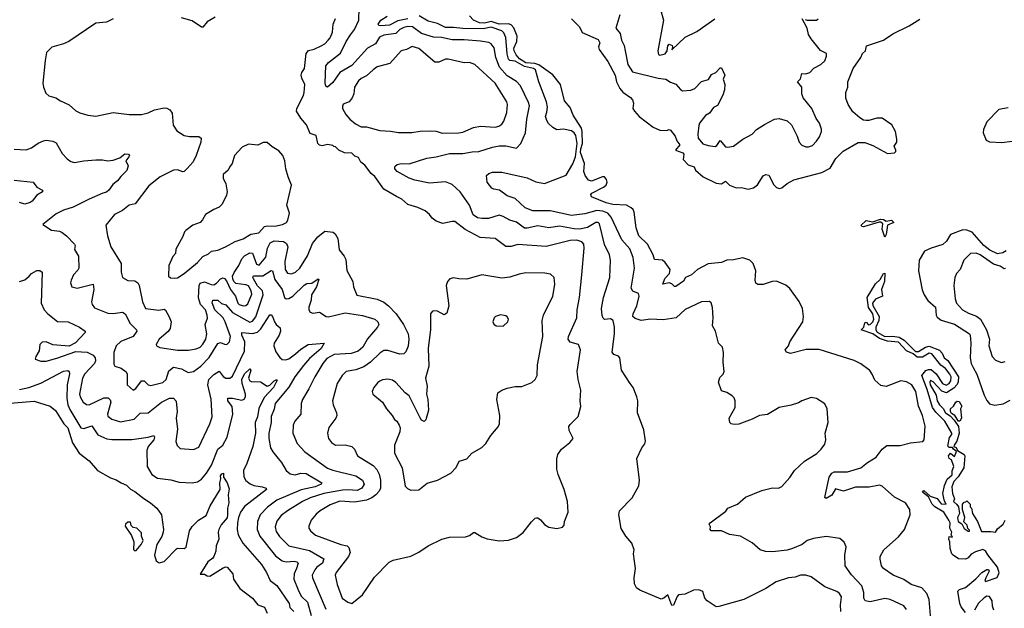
# Model space of a CAD drawing. Extents: x 1493970 to 1595317, y 729910 to 844791.
# Tile 15 of 256: x 1524847 to 1532196, y 763498 to 767888. Entities that reach past the tile are written whole.
import ezdxf

# ---------------------------------------------------------------- set-up
doc = ezdxf.new("R2010")
doc.units = 0

msp = doc.modelspace()

# ---------------------------------------------------------------- linework, layer by layer
at = {"layer": '0CON10XD'}
for points in [[(1530976.5, 763475), (1530973.8, 763525), (1530980.6, 763585), (1530965, 763608.6), (1530945, 763623.1), (1530855, 763657.8), (1530755, 763733.1), (1530714.4, 763744.4), (1530675, 763745.6), (1530635, 763731.4), (1530585, 763725.7), (1530493.3, 763695), (1530415, 763647.1), (1530251.2, 763565), (1530065, 763510.8), (1530045, 763510), (1529977.5, 763555), (1529960, 763575), (1529945, 763622.5), (1529916.1, 763636.1), (1529875, 763633.3), (1529815, 763602.5), (1529765, 763597.5), (1529755, 763586.7), (1529727.6, 763522.4), (1529715, 763518.8), (1529685, 763597.5), (1529655, 763573.3), (1529635, 763567.5), (1529475, 763633.3), (1529450.5, 763650.5), (1529435, 763680), (1529433.8, 763725), (1529443.8, 763795), (1529428.8, 763905), (1529433.8, 763935), (1529416.7, 763985), (1529371.2, 764035), (1529335, 764092.5), (1529318, 764195), (1529323.3, 764225), (1529417.3, 764322.7), (1529468.8, 764411.2), (1529472, 764455), (1529453.8, 764615), (1529490, 764695), (1529513.3, 764725), (1529518, 764745), (1529505, 764830), (1529458.8, 764955), (1529460, 765045), (1529454.1, 765074.1), (1529426.7, 765145), (1529404.4, 765174.4), (1529339.2, 765275), (1529325.7, 765365.7), (1529315, 765378), (1529280.9, 765390.9), (1529269.4, 765409.4), (1529286.8, 765545), (1529286.9, 765595), (1529277.5, 765645), (1529257.1, 765657.1), (1529212.2, 765652.2), (1529201.7, 765661.7), (1529195, 765682.5), (1529189.2, 765735), (1529203.1, 765815), (1529252.5, 765965), (1529257.5, 766095), (1529249.5, 766135), (1529212.1, 766212.1), (1529175, 766365.6), (1529165, 766376.4), (1529146.4, 766376.4), (1529085, 766339), (1529025, 766326.3), (1528985, 766327.8), (1528875, 766348.4), (1528795, 766336.9), (1528715, 766350.9), (1528635, 766332.3), (1528615, 766333.2), (1528555, 766376.9), (1528505, 766391.8), (1528455, 766419.6), (1528425, 766428.9), (1528345, 766404.5), (1528295, 766404.5), (1528265, 766411.4), (1528232.3, 766432.3), (1528203.9, 766505), (1528133.9, 766605), (1528075, 766659.6), (1528025, 766677.8), (1527905, 766668.8), (1527795, 766690.4), (1527755, 766705.4), (1527664, 766755), (1527648, 766775), (1527647.5, 766785), (1527648.8, 766795), (1527663.1, 766806.9), (1527695, 766814.4), (1527755, 766813.8), (1527885, 766854.5), (1527955.9, 766864.1), (1528055, 766891.1), (1528155, 766889.6), (1528225, 766902.7), (1528275, 766904.7), (1528375, 766938.2), (1528425, 766947.7), (1528475, 766946.1), (1528555, 766929.2), (1528588.1, 766965), (1528623.1, 767045), (1528631.3, 767145), (1528650.8, 767245), (1528645, 767270), (1528585, 767395.6), (1528555, 767426.7), (1528485, 767470), (1528428, 767535), (1528399.7, 767605), (1528388, 767678), (1528365, 767708.1), (1528347.8, 767717.8), (1528285, 767728.9), (1528165, 767738.8), (1528075, 767738.1), (1527995, 767756.1), (1527935, 767756.4), (1527845, 767785.2), (1527777.5, 767835), (1527745, 767836.5), (1527715, 767829.8), (1527685, 767814.7), (1527655, 767784), (1527565, 767773.3), (1527531.2, 767758.8), (1527501.5, 767708.5), (1527442.5, 767675), (1527325, 767546.1), (1527235.9, 767495), (1527185, 767419.4), (1527145, 767384.2), (1527132.6, 767392.6), (1527127.3, 767417.3), (1527131.8, 767545), (1527151.5, 767568.5), (1527240.5, 767639.5), (1527284.1, 767725.9), (1527316.5, 767775), (1527345.8, 767815), (1527379.2, 767885), (1527380.8, 767975)], [(1529628.9, 767965), (1529651.9, 767885), (1529610.8, 767655), (1529615, 767627.5), (1529625, 767623.8), (1529665, 767634), (1529679.4, 767655), (1529685, 767692.5), (1529695, 767704.2), (1529716.2, 767695), (1529720, 767685), (1529715, 767663.3), (1529815, 767758), (1529899.7, 767800.3), (1530035, 767893.8)], [(1525545, 767895.5), (1525495, 767870), (1525415, 767862.5), (1525214.2, 767725.8), (1525175, 767708), (1525086.4, 767683.6), (1525047.3, 767642.7), (1525035.8, 767584.2), (1525020, 767415), (1525024.3, 767384.3), (1525041.2, 767341.2), (1525065, 767320), (1525115.9, 767305.9), (1525151.7, 767281.7), (1525215, 767252), (1525265, 767208), (1525294.5, 767194.5), (1525355.8, 767175.8), (1525415, 767168), (1525545, 767196.2), (1525665, 767180), (1525755, 767182), (1525805, 767194.2), (1525853.7, 767216.3), (1525925, 767230), (1525945, 767229.2), (1525966.8, 767216.8), (1525985, 767190), (1525992, 767102), (1526018.9, 767058.9), (1526075, 767024.4), (1526115, 767016.7), (1526185, 767017.5), (1526201.2, 767005), (1526199.2, 766975), (1526163.3, 766875), (1526140.9, 766829.1), (1526097.5, 766777.5), (1526075.6, 766755), (1526065, 766752.5), (1526025, 766768.6), (1525995, 766766.9), (1525896.2, 766715), (1525811.1, 766648.9), (1525708, 766515), (1525665, 766505.8), (1525613.8, 766465), (1525553.7, 766436.3), (1525490, 766355), (1525502.2, 766275), (1525527.8, 766195), (1525605, 766070), (1525604.5, 766005), (1525615, 765966.2), (1525655, 765941.9), (1525705, 765939.5), (1525728.1, 765925), (1525738.9, 765905), (1525764.7, 765785), (1525785.8, 765735), (1525885, 765722.3), (1525925, 765729.2), (1525935, 765722), (1525962.4, 765672.4), (1525977.1, 765635), (1525970.9, 765585), (1525955, 765562.5), (1525887.8, 765505), (1525866, 765465), (1525868.8, 765455), (1525893.6, 765443.6), (1526025, 765422.8), (1526106, 765424), (1526165, 765432.3), (1526195, 765446.4), (1526215, 765468.1), (1526235, 765505.6), (1526244.4, 765545), (1526230.8, 765615), (1526247.9, 765662.1), (1526246.7, 765685), (1526233.3, 765723.3), (1526196.7, 765765), (1526182.5, 765812.5), (1526186.8, 765905), (1526195, 765923.6), (1526225, 765931.8), (1526275, 765912.4), (1526295, 765911.2), (1526315, 765922.5), (1526345, 765955.5), (1526365, 765961.8), (1526375, 765957.8), (1526389.8, 765939.8), (1526419.6, 765875), (1526456.5, 765826.5), (1526476.2, 765775), (1526485.6, 765765), (1526515, 765753.8), (1526535, 765755.6), (1526550.1, 765769.9), (1526579.6, 765840.4), (1526575.7, 765865), (1526555, 765901.9), (1526535, 765911.2), (1526460.9, 765920.9), (1526445.3, 765935.3), (1526436.9, 765955), (1526436, 765975), (1526446.6, 766003.4), (1526483.4, 766055), (1526505.3, 766105), (1526524.2, 766125.8), (1526565, 766148.4), (1526585, 766146.9), (1526614.3, 766065), (1526635, 766057.8), (1526685, 766116.5), (1526695.9, 766185), (1526715.9, 766225), (1526745, 766239.8), (1526815, 766233.5), (1526838.5, 766218.5), (1526847.7, 766195), (1526825.2, 766085.2), (1526828.2, 766025), (1526845, 765996.5), (1526875, 765991.5), (1526905, 766005.4), (1526936.7, 766035), (1526995, 766125.8), (1527031.1, 766218.9), (1527072.4, 766267.6), (1527125, 766310.6), (1527186.7, 766303.3), (1527201.7, 766291.7), (1527222.5, 766255), (1527231.7, 766171.7), (1527268, 766125), (1527280, 766100), (1527287.7, 766017.7), (1527333.3, 765935), (1527338.8, 765895), (1527364.2, 765834.2), (1527515, 765803.6), (1527565, 765781.8), (1527600.6, 765755), (1527657.3, 765695), (1527711.1, 765615), (1527745.3, 765545), (1527752.2, 765505), (1527747.5, 765452.5), (1527728.8, 765411.2), (1527715, 765397.1), (1527685, 765392.8), (1527595, 765421.2), (1527565, 765420.5), (1527535, 765401.2), (1527465, 765333.7), (1527415, 765300), (1527355, 765276.9), (1527282.5, 765265), (1527252.9, 765235), (1527215.4, 765174.6), (1527182.5, 765045), (1527185.7, 765015), (1527211.9, 764955), (1527214.3, 764935), (1527205.7, 764915), (1527153.4, 764846.6), (1527144.3, 764805), (1527152.9, 764765), (1527175, 764734.2), (1527205, 764714.4), (1527275, 764716.4), (1527325, 764704.3), (1527345, 764686.2), (1527367.1, 764635), (1527485, 764562.7), (1527512.6, 764532.6), (1527529.2, 764499.2), (1527540.2, 764455), (1527540.2, 764395), (1527529.1, 764370.9), (1527505.4, 764344.6), (1527475, 764322.2), (1527435.7, 764304.3), (1527345, 764290), (1527236.6, 764296.6), (1527165, 764269.6), (1527090.6, 764225), (1527060.9, 764199.1), (1527022.9, 764155), (1527005, 764110), (1527005.8, 764095), (1527017.1, 764075), (1527055, 764044.6), (1527245, 763974.6), (1527290, 763965), (1527302.7, 763952.7), (1527312.5, 763915), (1527301.8, 763885), (1527207.8, 763765), (1527201.8, 763745), (1527215.4, 763675.4), (1527254.4, 763575), (1527295, 763543.3), (1527325, 763534.2)], [(1526305, 767906.7), (1526245, 767872), (1526215, 767832.5), (1526205, 767833.3), (1526135, 767879.4), (1526055, 767902.5)], [(1527325, 763534.2), (1527405, 763598.9), (1527495, 763730), (1527605, 763842.5), (1527635, 763858), (1527765, 763886), (1527825, 763916), (1527895.6, 763964.4), (1527996.7, 764015), (1528055, 764030), (1528175, 764032.2), (1528205, 764040.6), (1528235, 764064), (1528245, 764064), (1528295, 764032), (1528335, 764016), (1528425, 764002), (1528495, 764006.2), (1528555, 764026.7), (1528605, 764062.5), (1528667, 764143), (1528695, 764170), (1528705, 764172.5), (1528715, 764172.5), (1528735, 764157.5), (1528765, 764122.5), (1528795, 764103.3), (1528855, 764092.5), (1528897, 764103), (1528911.7, 764118.3), (1528912.5, 764145), (1528940, 764215), (1528936.2, 764295), (1528910, 764385), (1528866.2, 764495), (1528856.1, 764536.1), (1528856.1, 764613.9), (1528863.8, 764645), (1528891.2, 764685), (1528952.5, 764735), (1528977.5, 764765), (1528947.5, 764825), (1528946.7, 764855), (1528955, 764870), (1529015, 764927.5), (1529035.9, 765004.1), (1529031.2, 765045), (1529034.2, 765125), (1529014.3, 765205), (1529006.9, 765265), (1529032.9, 765425), (1529017.1, 765465), (1528955, 765483.1), (1528940, 765505), (1528943.3, 765525), (1529004.5, 765665), (1529006.8, 765725), (1529024.5, 765815), (1529041.9, 765985), (1529060.9, 766185), (1529057.5, 766215), (1529042.5, 766232.5), (1529005, 766242.7), (1528955, 766240.3), (1528775.4, 766195.4), (1528565, 766212.1), (1528515, 766195.5), (1528476.3, 766196.3), (1528395, 766256.4), (1528283.5, 766263.5), (1528172.3, 766322.3), (1528095, 766382.5), (1528075, 766384), (1528005, 766368.8), (1527956.1, 766386.1), (1527925, 766406.7), (1527905, 766436.2), (1527873.2, 766463.2), (1527817.6, 766487.6), (1527745, 766509.2), (1527700.3, 766550.3), (1527659.3, 766569.3), (1527563.7, 766623.7), (1527497.7, 766717.7), (1527470.8, 766740.8), (1527422.7, 766802.7), (1527393.3, 766825), (1527375, 766860), (1527349.3, 766869.3), (1527325, 766892.5), (1527270, 766895), (1527230, 766915), (1527205, 766940), (1527191.7, 766941.7), (1527185, 766950), (1527145, 766956.7), (1527105, 766947.5), (1527085, 766952.5), (1527072.5, 766965), (1527060, 767025), (1527015, 767040), (1526988, 767105), (1526944.7, 767154.7), (1526913.6, 767205), (1526914.5, 767225), (1526965, 767322), (1526970.5, 767345), (1526975.7, 767405), (1526951.5, 767451.5), (1526946.5, 767475), (1526951.9, 767495), (1526971.5, 767525), (1526983.9, 767636.1), (1527001.5, 767658.5), (1527045, 767667.8), (1527097.7, 767692.3), (1527125, 767708.9), (1527150, 767735), (1527165, 767753.8), (1527181.1, 767795), (1527185.8, 767855), (1527203.1, 767896.9)], [(1527742.8, 767895), (1527670.2, 767879.8), (1527605.9, 767845.9), (1527542.7, 767842.7), (1527527.5, 767845), (1527521.2, 767855), (1527542.9, 767885), (1527588.6, 767915)], [(1531465, 763490), (1531445, 763516), (1531344.7, 763564.7), (1531305, 763572.1), (1531195, 763545.5), (1531158, 763555), (1531148.1, 763575), (1531147.9, 763615), (1531133.1, 763665), (1531055, 763748.1), (1531008.6, 763815), (1531006.7, 763895), (1531016.5, 763956.5), (1531001.3, 763991.3), (1530969.1, 764019.1), (1530865, 764033.1), (1530770.7, 764019.3), (1530725, 764004.3), (1530686.5, 763973.5), (1530615, 763943.3), (1530575, 763931.5), (1530465, 763919.5), (1530412.6, 763922.6), (1530372.5, 763935), (1530315, 763986), (1530226.2, 764035), (1530145, 764049.5), (1530085, 764075.6), (1530007.5, 764075), (1530000, 764085), (1530004, 764105), (1529994, 764125), (1530000, 764135), (1530116.4, 764223.6), (1530132.5, 764245), (1530203.3, 764275), (1530265, 764326.2), (1530385, 764375.8), (1530465, 764395.7), (1530510, 764395), (1530534.3, 764405.7), (1530595, 764473.8), (1530630, 764525), (1530705, 764596.2), (1530797, 764653), (1530830, 764685), (1530855, 764722.5), (1530864, 764755), (1530858, 764805), (1530880, 764885), (1530873.8, 764985), (1530855, 765022.5), (1530795, 765062.5), (1530755, 765070), (1530685, 765046.7), (1530659.3, 765030.7), (1530605, 765013.3), (1530515, 764996.7), (1530427.3, 764942.7), (1530367.5, 764935), (1530315, 764908), (1530215, 764870.8), (1530178.3, 764868.3), (1530157.5, 764875), (1530146.7, 764885), (1530141.2, 764915), (1530186.2, 764995), (1530186, 765045), (1530178.3, 765068.3), (1530165, 765082.5), (1530125, 765107.5), (1530085, 765120), (1530063.8, 765185), (1530071.7, 765218.3), (1530098, 765245), (1530106, 765265), (1530096.7, 765335), (1530100, 765405), (1530092.5, 765445), (1530063.3, 765475), (1530040, 765565), (1530018, 765605), (1530022, 765665), (1530017.3, 765742.7), (1530007.3, 765777.3), (1529995, 765786.2), (1529935, 765784.2), (1529815, 765726.7), (1529746.7, 765663.3), (1529650.5, 765650.5), (1529555, 765655.6), (1529485, 765644.2), (1529439.4, 765659.4), (1529423.8, 765675), (1529424.6, 765695), (1529453.1, 765755), (1529470, 765825), (1529465, 765846.7), (1529423.2, 765863.2), (1529411.4, 765885), (1529435.3, 766034.7), (1529426.8, 766115), (1529399.9, 766179.9), (1529340, 766245), (1529260.3, 766415), (1529235.7, 766445.7), (1529199.9, 766459.9), (1529155, 766464.5), (1529065, 766439.4), (1528965, 766427.2), (1528805, 766462.9), (1528677.7, 766462.3), (1528620.6, 766485), (1528543.8, 766555), (1528485, 766573.3), (1528427, 766617), (1528385, 766623.1), (1528370.9, 766630.9), (1528336.2, 766675), (1528330, 766725), (1528348, 766742), (1528375, 766752), (1528445, 766751.9), (1528635, 766708.6), (1528699.1, 766679.1), (1528765, 766666.2), (1528925, 766727.5), (1528976, 766814), (1528994.1, 766865.9), (1529006.9, 766965), (1528997.3, 767025), (1528985, 767045.2), (1528965, 767059.8), (1528905, 767070.5), (1528855, 767067.7), (1528825, 767083.6), (1528793.5, 767113.5), (1528780.8, 767135), (1528772.5, 767165), (1528781.5, 767198.5), (1528785.3, 767235), (1528778.9, 767275), (1528720.4, 767425), (1528696.7, 767515), (1528681.5, 767525), (1528615, 767538.8), (1528545, 767579.1), (1528505, 767583.6), (1528495, 767594.4), (1528484.4, 767634.4), (1528474.4, 767755), (1528460.6, 767790.6), (1528445.4, 767805), (1528365, 767832.4), (1528305, 767820.1), (1528155, 767821.2), (1528085, 767830.4), (1528025, 767830.4), (1527965, 767860), (1527895, 767877.7), (1527827.2, 767917.2)], [(1531649.6, 763385), (1531634, 763565), (1531618.3, 763608.3), (1531580.6, 763650.6), (1531500, 763675), (1531445, 763712.2), (1531366.7, 763745), (1531295, 763794.2), (1531279.2, 763815), (1531270, 763865), (1531270, 763885), (1531295.6, 763934.4), (1531405, 764031.4), (1531451.1, 764085), (1531492.5, 764195), (1531490.5, 764235), (1531458.5, 764285), (1531377.4, 764327.4), (1531285, 764408.5), (1531263.8, 764416.2), (1531188.3, 764401.7), (1531085, 764401.3), (1530995, 764371.9), (1530935, 764388), (1530907.6, 764342.4), (1530865, 764316.7), (1530856.7, 764325), (1530888.8, 764475), (1530908.7, 764505), (1530925, 764516.2), (1531025, 764516.2), (1531125, 764546.2), (1531173.5, 764586.5), (1531240, 764625), (1531285, 764685.8), (1531318.6, 764711.4), (1531417.7, 764712.3), (1531495, 764733.3), (1531588.3, 764741.7), (1531597.5, 764755), (1531605.5, 764855.5), (1531585.4, 764935), (1531556.5, 765006.5), (1531536.2, 765115), (1531505.5, 765165), (1531465, 765186.7), (1531424.2, 765195.8), (1531315, 765153.3), (1531275, 765160), (1531229.5, 765199.5), (1531210, 765245), (1531190.9, 765270.9), (1531125, 765320.8), (1531076.4, 765346.4), (1530815, 765428.1), (1530717.9, 765427.9), (1530598.8, 765398.8), (1530569.5, 765409.5), (1530560, 765425), (1530584, 765455), (1530594, 765485), (1530691.2, 765635), (1530698, 765675), (1530688.8, 765735), (1530665, 765786.7), (1530595, 765882.5), (1530565, 765907.5), (1530495, 765937.5), (1530463.6, 765936.4), (1530419.5, 765920.5), (1530395, 765913.8), (1530355, 765913.8), (1530342.3, 765922.3), (1530336, 765945), (1530340, 766015), (1530320.5, 766070.5), (1530295.3, 766095.3), (1530245, 766111.5), (1530173.7, 766096.3), (1530125, 766093.8), (1530085, 766077.6), (1529985, 766068.2), (1529906.8, 766025), (1529861.2, 765985), (1529816.7, 765965), (1529802.4, 765937.6), (1529745, 765897.9), (1529735, 765898.1), (1529715, 765918.5), (1529695, 765926), (1529647.5, 765915), (1529661.9, 765958.1), (1529697.1, 765995), (1529702.3, 766025), (1529665, 766077.9), (1529645, 766094.5), (1529585, 766100), (1529574.6, 766135), (1529533.8, 766215), (1529468.7, 766275), (1529448, 766335), (1529432.4, 766452.4), (1529425, 766472.5), (1529411.4, 766485), (1529375, 766504.6), (1529275, 766510.7), (1529225, 766522.4), (1529115, 766566.7), (1529108.8, 766585), (1529116.7, 766595), (1529205, 766638.8), (1529223.3, 766655), (1529231.2, 766675), (1529226, 766695), (1529211.2, 766715), (1529196, 766716), (1529115, 766683.6), (1529092.3, 766692.3), (1529066.6, 766725), (1529056.7, 766755), (1529062.8, 766815), (1529033.5, 766896.5), (1529034.3, 766925), (1529047.7, 766965), (1529045.7, 767055), (1529038.9, 767078.9), (1528977.3, 767175), (1528955, 767232), (1528914, 767284), (1528884.4, 767405), (1528826, 767476), (1528722.4, 767552.4), (1528691.2, 767561.2), (1528625, 767565.4), (1528577.6, 767595), (1528553.6, 767625), (1528537.7, 767655), (1528534.9, 767675), (1528556.5, 767725), (1528560, 767765), (1528536.2, 767826.2), (1528515, 767850), (1528495, 767856.7), (1528425, 767853.6), (1528365, 767874.9), (1528315, 767861.8), (1528278.6, 767865), (1528234.1, 767885), (1528205, 767917.9)], [(1528964.3, 767895), (1529024.2, 767835), (1529045, 767793.1), (1529165, 767740), (1529176.7, 767715), (1529167.3, 767685), (1529170.9, 767665), (1529236.9, 767575), (1529292.1, 767475), (1529301.5, 767425), (1529325.3, 767375.3), (1529348, 767348), (1529406.8, 767306.8), (1529420.3, 767290.3), (1529428.1, 767265), (1529424.3, 767225), (1529434.5, 767204.5), (1529471.2, 767165), (1529575, 767085.8), (1529625, 767064), (1529675, 767061.2), (1529695, 767068), (1529705, 767063.3), (1529740.2, 767020.2), (1529750.6, 766985), (1529774.3, 766955), (1529742.5, 766915), (1529797.5, 766895), (1529802.9, 766885), (1529799.4, 766845), (1529835, 766805.6), (1529881.4, 766791.4), (1529890, 766765), (1529948.8, 766715), (1530045, 766670), (1530085, 766663.3), (1530115, 766684), (1530145, 766654.6), (1530195, 766634.3), (1530235, 766635.7), (1530285, 766624.4), (1530325, 766632.9), (1530353, 766657), (1530395, 766724.3), (1530415, 766734.3), (1530437.2, 766727.2), (1530475, 766656), (1530495, 766636), (1530515, 766628), (1530535, 766633.8), (1530575, 766667.5), (1530625, 766694.2), (1530835, 766747.5), (1530895, 766780.8), (1530937.6, 766852.4), (1530993.3, 766906.7), (1531105, 766972), (1531155, 766973.3), (1531215, 766950), (1531325, 766890), (1531376.7, 766895), (1531386.7, 766905), (1531386.7, 766915), (1531373.3, 766945), (1531393.3, 766975), (1531394, 766996), (1531383.3, 767055), (1531356.7, 767105), (1531283.6, 767153.6), (1531245.5, 767154.5), (1531185, 767135.7), (1531165, 767135.7), (1531145, 767139.2), (1531116.7, 767155), (1531065, 767200), (1531030.9, 767255), (1531012.4, 767302.4), (1531014.2, 767345), (1531027.5, 767385), (1531027.5, 767425), (1531067.5, 767525), (1531124.3, 767605), (1531136.2, 767635), (1531158.8, 767655), (1531167.5, 767692.5), (1531295, 767735.7), (1531365, 767781.4), (1531485, 767841.9), (1531565, 767891.2)], [(1529326.7, 767925), (1529295.8, 767825), (1529329.2, 767785), (1529339.4, 767735), (1529359.5, 767695), (1529365.4, 767655), (1529384.7, 767555), (1529419.8, 767499.8), (1529611.5, 767451.5), (1529668.8, 767445), (1529705, 767422.9), (1529745, 767408.1), (1529777.9, 767367.9), (1529795, 767358.6), (1529855, 767363.1), (1529885, 767374.6), (1529935, 767427.5), (1529988.6, 767441.4), (1530010, 767480), (1530043.3, 767495), (1530075, 767530), (1530085, 767530), (1530110, 767475), (1530096.2, 767445), (1530110, 767405), (1530108, 767365), (1530096.1, 767325), (1530055, 767248.8), (1530025, 767232), (1529995, 767190.6), (1529965, 767174.4), (1529921.8, 767115), (1529915, 767100), (1529908.5, 767035), (1529911.1, 767005), (1529945, 766961.9), (1529985, 766948.5), (1530038.9, 766941.1), (1530051.1, 766948.9), (1530075, 766986.7), (1530115, 766940), (1530133, 766937), (1530175, 766944.2), (1530245, 766995.8), (1530315, 767034.3), (1530345, 767068.1), (1530405, 767107.1), (1530480, 767145), (1530515, 767150.6), (1530573.9, 767133.9), (1530607.5, 767105), (1530650.3, 767020.3), (1530665.8, 766975), (1530685, 766951.4), (1530715, 766938.6), (1530735, 766938.6), (1530765, 766950.8), (1530795, 766982), (1530815.8, 767015), (1530832, 767055), (1530831.2, 767071.2), (1530816.2, 767115), (1530790.5, 767150.5), (1530759.4, 767225), (1530694.4, 767305), (1530685.7, 767335), (1530684.3, 767385), (1530652.9, 767425), (1530675, 767446.5), (1530684.2, 767485.8), (1530715.3, 767484.7), (1530745, 767494.4), (1530774.1, 767525.9), (1530825.7, 767555), (1530855, 767580), (1530869.2, 767615), (1530868.8, 767635), (1530825, 767658.6), (1530754, 767744), (1530735, 767776.7), (1530725.4, 767825), (1530686, 767895)], [(1530709.7, 767889.7), (1530723.4, 767883.4), (1530795, 767883.8), (1530806.2, 767895)], [(1528000.9, 767040.9), (1528125, 767044.4), (1528155, 767050), (1528235, 767082.7), (1528285, 767093.5), (1528395, 767086.5), (1528423.8, 767095), (1528445, 767110), (1528459.2, 767130.8), (1528482.2, 767195), (1528488.2, 767255), (1528483.3, 767275), (1528395.5, 767415), (1528244, 767554), (1528205, 767568.9), (1528165, 767567.1), (1528045, 767594.3), (1528025, 767594), (1527975, 767570.6), (1527945, 767570), (1527825, 767674.2), (1527775, 767687.1), (1527734.2, 767665.8), (1527695, 767656.7), (1527609.8, 767560.2), (1527514.5, 767535.5), (1527486, 767515), (1527435, 767469.4), (1527395, 767450), (1527375, 767431.9), (1527346.5, 767385), (1527340, 767335), (1527328.6, 767305), (1527305, 767276.2), (1527262.3, 767257.7), (1527255, 767240), (1527256.7, 767225), (1527281.2, 767181.2), (1527311.2, 767145), (1527352.1, 767112.1), (1527395, 767088), (1527435, 767090), (1527535, 767061.4), (1527615, 767057.1), (1527675, 767046.7), (1527774.5, 767045.5), (1527835, 767055.7), (1527915, 767058.6), (1527955, 767055.6), (1528000.9, 767040.9)], [(1532225, 767230), (1532155, 767217.1), (1532066.2, 767125), (1532041.2, 767068.8), (1532038.4, 767045), (1532060.2, 766990.2), (1532085, 766976.2), (1532176.8, 766973.2), (1532255, 766982.5)], [(1524805, 766922.9), (1524895, 766916.9), (1524935, 766932.9), (1524985, 766968.1), (1525025, 766984.3), (1525045, 766989.2), (1525095, 766982.5), (1525119.1, 766969.1), (1525165, 766890), (1525201.1, 766851.1), (1525229.6, 766829.6), (1525255, 766822.5), (1525325, 766835.7), (1525415, 766842.7), (1525465, 766842.5), (1525505, 766834.6), (1525545, 766840), (1525593.3, 766856.7), (1525631.3, 766888.7), (1525660, 766885), (1525665.6, 766875), (1525662.5, 766865), (1525640, 766835), (1525657.3, 766797.3), (1525647, 766763), (1525601.2, 766718.8), (1525577.1, 766685), (1525541.9, 766658.1), (1525512.9, 766617.1), (1525495, 766602.7), (1525466.7, 766593.3), (1525365, 766550.4), (1525245, 766490), (1525175, 766466.7), (1525119.7, 766440.3), (1525020, 766360), (1525085, 766318), (1525145, 766310.8), (1525165, 766300), (1525196.6, 766276.6), (1525256.9, 766215), (1525261.1, 766205), (1525257.1, 766175), (1525286.9, 766125), (1525288.9, 766035), (1525281.2, 766018.8), (1525249.2, 765985), (1525230.8, 765945), (1525226, 765925), (1525236.1, 765896.1), (1525275, 765885.8), (1525394.4, 765914.4), (1525399.2, 765875), (1525381.8, 765785), (1525386.7, 765765), (1525405, 765739.2), (1525505, 765699.2), (1525545, 765695.7), (1525615, 765705.6), (1525633.4, 765693.4), (1525671.7, 765621.7), (1525719.2, 765575), (1525721.4, 765565), (1525692.9, 765525), (1525602.8, 765487.2), (1525566.2, 765455), (1525548.9, 765405), (1525549.5, 765319.5), (1525556.2, 765305), (1525605, 765290), (1525641.2, 765261.2), (1525648.2, 765245), (1525650, 765165), (1525695, 765126.2), (1525713.2, 765136.8), (1525755.8, 765194.2), (1525775.6, 765195.6), (1525805, 765164.4), (1525825, 765158.9), (1525915, 765181.8), (1525939.5, 765205), (1525960.6, 765269.4), (1525995, 765295.5), (1526055, 765283.2), (1526105, 765256.7), (1526145, 765264.5), (1526199.6, 765305), (1526262, 765368), (1526326.6, 765473.4), (1526345, 765480), (1526375, 765467.3), (1526393.6, 765466.4), (1526413.7, 765486.3), (1526420.7, 765525), (1526381.6, 765635), (1526365.3, 765665.3), (1526303.3, 765725), (1526282.8, 765777.2), (1526288, 765795), (1526325, 765797.3), (1526352.1, 765772.1), (1526385, 765762.4), (1526435, 765704.8), (1526565, 765631.9), (1526585, 765640.3), (1526608.8, 765671.2), (1526665.2, 765835), (1526659.5, 765865), (1526622.7, 765902.7), (1526590.8, 765955), (1526587.1, 765965), (1526592.5, 765977.5), (1526662.5, 765977.5), (1526725, 766017.5), (1526734.5, 766014.5), (1526751.3, 765951.3), (1526804.7, 765875), (1526823.9, 765815), (1526835, 765806.5), (1526855, 765809.2), (1526885, 765826.1), (1526970.8, 765909.2)], [(1526005, 765959.2), (1526025, 765964), (1526075, 765996), (1526175, 766077.1), (1526215, 766121.4), (1526255, 766140.8), (1526279.1, 766160.9), (1526325, 766168.9), (1526383.9, 766193.9), (1526455, 766234.4), (1526515, 766252.9), (1526570.9, 766289.1), (1526632.5, 766297.5), (1526675, 766346.5), (1526695, 766351.2), (1526751.4, 766348.6), (1526809.1, 766360.9), (1526837.5, 766375), (1526847.7, 766392.3), (1526860, 766445), (1526840, 766505), (1526875.9, 766654.1), (1526850.8, 766715), (1526834, 766775), (1526826.9, 766835), (1526810, 766875), (1526781, 766911), (1526730.8, 766940.8), (1526695, 766973.3), (1526665, 766972.5), (1526625, 766951.2), (1526555, 766960), (1526508.3, 766938.3), (1526451.2, 766875), (1526432.5, 766815), (1526411.7, 766788.3), (1526403.3, 766765), (1526365.9, 766734.1), (1526366, 766705), (1526384.2, 766665), (1526395.8, 766605), (1526390.3, 766579.7), (1526357.8, 766512.2), (1526335, 766490), (1526295, 766473.1), (1526233.8, 766435), (1526212, 766395), (1526193.8, 766375), (1526138.8, 766355), (1526085.8, 766315), (1526075.8, 766305), (1526065, 766270), (1526012.3, 766177.7), (1526010, 766145), (1525989.2, 766120.8), (1525960, 766055), (1525956.4, 765976.4), (1525972.9, 765962.9), (1526005, 765959.2)], [(1524805, 766690), (1524946.7, 766675), (1524975, 766638), (1525017.7, 766617.7), (1525016.7, 766605), (1524975, 766579.2), (1524940, 766535), (1524925, 766525.6), (1524885, 766512.9), (1524845, 766525.4)], [(1531305, 766266.7), (1531284.6, 766325), (1531288.1, 766365), (1531275, 766377.5), (1531261.4, 766378.6), (1531145, 766343.3), (1531132.5, 766345), (1531126.7, 766355), (1531165, 766390.8), (1531215, 766380), (1531270.9, 766399.1), (1531295, 766396.9), (1531314.4, 766384.4), (1531355, 766391.9), (1531372, 766375), (1531324.7, 766355.3), (1531315, 766286.7), (1531305, 766266.7)], [(1532208.5, 766165), (1532185, 766149.5), (1532145, 766141.9), (1532088.1, 766168.1), (1532043.9, 766203.9), (1531955, 766304), (1531915, 766319.2), (1531885, 766320.9), (1531794.3, 766285), (1531763.3, 766235), (1531738.2, 766211.8), (1531649.4, 766185), (1531599.1, 766160.9), (1531560.8, 766095), (1531554.4, 766014.4), (1531583, 765873), (1531596.7, 765835), (1531624, 765794), (1531682.5, 765745), (1531688.2, 765685), (1531695, 765669.2), (1531725, 765647.5), (1531825, 765618.2), (1531935, 765545.5), (1531941.8, 765535), (1531946.2, 765475), (1531940.6, 765365), (1531949.1, 765325), (1531963.5, 765295), (1531990.9, 765245), (1532045, 765087.5), (1532065, 765048), (1532085, 765024.2), (1532125, 765013.3), (1532186.1, 765023.9), (1532240, 765050)], [(1532205, 766031.4), (1532195, 766029.6), (1532165, 766049.1), (1532115, 766063.8), (1532015, 766133.8), (1531985, 766146.2), (1531944, 766145), (1531894.3, 766095), (1531865.6, 766025), (1531839.2, 765995), (1531827.5, 765965), (1531820, 765905), (1531828.1, 765805), (1531839.4, 765775), (1531884.2, 765725), (1531929.3, 765699.3), (1531987.9, 765677.9), (1532016.9, 765655), (1532062.8, 765575), (1532084.1, 765505), (1532080.4, 765455), (1532106.3, 765376.3), (1532130, 765350), (1532175, 765332.5), (1532202.1, 765337.9)], [(1524845, 765935.6), (1524885, 765948), (1524917.5, 765975), (1524936.2, 765995), (1524975, 766017.5), (1524997.3, 766017.3), (1525014, 766004), (1525007.5, 765775), (1525028.6, 765725), (1525055.8, 765695), (1525128.3, 765638.3), (1525207.5, 765635), (1525294.2, 765595), (1525336.1, 765563.9), (1525336.2, 765555), (1525262.8, 765477.2), (1525215, 765452.7), (1525095, 765462.7), (1525045, 765486.2), (1525015, 765482.5), (1524997.9, 765465), (1524992.1, 765417.9), (1524966.7, 765375), (1524962.5, 765355), (1525005, 765340.6), (1525045, 765341.8), (1525125, 765362.7), (1525265, 765413.8), (1525349.4, 765409.4), (1525396.4, 765386.4), (1525410, 765365), (1525413.2, 765345), (1525404.6, 765325), (1525333.9, 765246.1), (1525316.6, 765215), (1525294.1, 765095), (1525299.7, 765069.7), (1525319.4, 765035), (1525345, 765019.2), (1525365, 765015.4), (1525475, 765067.7), (1525506.9, 765066.9), (1525522, 765052), (1525526.4, 765035), (1525501.8, 764945), (1525505, 764931.2), (1525535, 764908.5), (1525600.3, 764889.7), (1525701.9, 764908.1), (1525745, 764952.9), (1525805.2, 764954.8), (1525905, 765034.6), (1525965, 765065.4), (1525995, 765065.8), (1526013.7, 765043.7), (1526021.2, 764965), (1526015.5, 764915), (1526025.5, 764835), (1526012.5, 764742.5), (1526021.5, 764711.5), (1526045, 764690), (1526145, 764683.1), (1526185, 764700), (1526266.9, 764875), (1526283.8, 764925), (1526275, 765057.5), (1526250.9, 765165), (1526259.6, 765205), (1526295, 765242.7), (1526335, 765265.6), (1526365, 765226.7), (1526385, 765215.5), (1526415, 765213.5), (1526435, 765228.6), (1526525.3, 765415), (1526526.6, 765485), (1526504, 765535), (1526504.5, 765555.5), (1526585, 765546.5), (1526622.8, 765557.2), (1526646.8, 765583.2), (1526715, 765686), (1526725, 765686), (1526734.4, 765674.4), (1526747.5, 765635), (1526760.8, 765615), (1526790, 765590), (1526793.9, 765565), (1526783.8, 765536.2), (1526746.9, 765475), (1526743.8, 765455), (1526759.8, 765409.8), (1526787.6, 765367.6), (1526805, 765354.5), (1526832.5, 765352.5), (1526855, 765359.1), (1526906.5, 765395), (1526945, 765431.5), (1527000, 765465), (1527120, 765475), (1527097.7, 765435), (1527009.9, 765360.1), (1526965, 765308.2), (1526899.7, 765225), (1526855, 765147.5), (1526752.7, 765025), (1526745.9, 764984.1), (1526725, 764927.5), (1526723.8, 764885), (1526706.2, 764805), (1526705.4, 764765), (1526717.8, 764695), (1526735, 764664.2), (1526777.1, 764615), (1526801.4, 764585), (1526835.6, 764525), (1526865, 764500.5), (1526902.6, 764492.6), (1526945, 764506.8), (1526985, 764503.9), (1527101.2, 764435), (1527095.8, 764425), (1527051.9, 764405), (1526947.7, 764382.3), (1526765.2, 764304.8), (1526696.8, 764253.2), (1526642.1, 764195), (1526621.1, 764145), (1526620.4, 764085), (1526638, 764035), (1526755, 763888.8), (1526805, 763851.6), (1526835, 763845.8), (1526895, 763848.8), (1526914.6, 763844.6), (1526924.3, 763835), (1526913.8, 763795), (1526894.6, 763755), (1526892.3, 763715), (1526925, 763635.6), (1526948.6, 763588.6), (1526994.6, 763545), (1527023.4, 763443.4)], [(1527765, 764380), (1527825, 764382.5), (1527889.3, 764430.7), (1527965, 764453.8), (1528065, 764506.7), (1528105, 764547.5), (1528127.5, 764595), (1528185, 764613.3), (1528222.5, 764655), (1528295, 764696.7), (1528325, 764726.7), (1528362.1, 764787.9), (1528417.6, 764852.4), (1528427.5, 764875), (1528430, 764935), (1528409.2, 765055), (1528415, 765106.2), (1528445, 765126), (1528485, 765140), (1528545, 765153.3), (1528595, 765152.5), (1528668.3, 765181.7), (1528694.2, 765205.8), (1528708.6, 765235), (1528710.6, 765315), (1528750.5, 765525), (1528745.6, 765645.6), (1528755.4, 765684.6), (1528776.1, 765726.1), (1528826.5, 765823.5), (1528841.4, 765915), (1528835.6, 765965.6), (1528808.9, 765988.9), (1528767.6, 765997.6), (1528625, 765999.2), (1528575, 765990.6), (1528505, 765967.5), (1528445, 765959.1), (1528295, 765985.8), (1528185, 765952.9), (1528125, 765954.2), (1528085, 765962), (1528057.5, 765955), (1528040, 765935), (1528030, 765905), (1528048.8, 765755), (1528035, 765700), (1528015, 765687.5), (1527965, 765713.3), (1527935, 765716.7), (1527925, 765712.5), (1527913.3, 765695), (1527912.7, 765577.3), (1527894.4, 765435), (1527899.4, 765305), (1527876.2, 765215), (1527886.9, 765155), (1527884, 765095), (1527894, 765055), (1527898.8, 764975), (1527877.5, 764905), (1527865, 764892.5), (1527845, 764902.5), (1527835, 764917.5), (1527755, 765083.8), (1527725, 765105.7), (1527655, 765182), (1527629.7, 765199.7), (1527595, 765208), (1527555, 765202), (1527535, 765192.5), (1527518.9, 765181.1), (1527491.2, 765145), (1527478.8, 765115), (1527483.3, 765095), (1527555.8, 765035.8), (1527583.8, 764985), (1527628, 764935), (1527645, 764906.7), (1527662.5, 764895), (1527680, 764865), (1527686.7, 764845), (1527683.3, 764815), (1527643.8, 764715), (1527644, 764655), (1527702, 764545), (1527725, 764410), (1527740.7, 764390.7), (1527765, 764380)], [(1531905, 763468), (1531875, 763510), (1531863.8, 763535), (1531850, 763625), (1531861.7, 763638.3), (1531905.7, 763654.3), (1531982.5, 763717.5), (1532029.2, 763765), (1532065, 763788), (1532077.5, 763787.5), (1532083.3, 763775), (1532056.7, 763725), (1532050, 763705), (1532055, 763697.5), (1532143, 763727), (1532158.3, 763761.7), (1532146.1, 763805), (1532072.5, 763897.5), (1532055, 763927.3), (1532035, 763936.2), (1531980.8, 763919.2), (1531948.9, 763901.1), (1531925.5, 763875), (1531905, 763863.9), (1531855, 763866.2), (1531813.1, 763895), (1531803.6, 763905), (1531790.6, 763945), (1531790, 763995), (1531781.2, 764015), (1531785, 764032.5), (1531810, 764030), (1531800, 764045), (1531803.3, 764065), (1531789.2, 764095), (1531790.7, 764135), (1531782.5, 764155), (1531745.2, 764215.2), (1531677.3, 764255), (1531658.5, 764275), (1531629.2, 764329.2), (1531584.3, 764365), (1531595, 764378), (1531643.6, 764333.6), (1531695, 764317.5), (1531725, 764276.2), (1531762.5, 764275), (1531748.2, 764298.2), (1531737.5, 764355), (1531748.4, 764415), (1531769.8, 764460.2), (1531806.4, 764493.6), (1531807.5, 764522.5), (1531820, 764555), (1531801.2, 764605), (1531785, 764616), (1531779.5, 764635), (1531795, 764654), (1531825, 764630), (1531838.3, 764668.3), (1531816, 764685), (1531808.3, 764698.3), (1531785, 764696.7), (1531773.4, 764706.6), (1531787.8, 764772.2), (1531804, 764795), (1531804, 764805), (1531750.9, 764895), (1531685, 764961.5), (1531660.7, 764995), (1531621, 765131), (1531579.5, 765235), (1531609.2, 765270.8), (1531630.4, 765279.6), (1531648.8, 765278.8), (1531687.2, 765247.2), (1531733.8, 765173.8), (1531762.9, 765162.9), (1531784.3, 765175), (1531796.2, 765195), (1531798, 765225), (1531788.9, 765245), (1531756.9, 765286.9), (1531722, 765312), (1531655, 765395.5), (1531635, 765400.8), (1531585, 765371.5), (1531545, 765371.8), (1531515.7, 765395.7), (1531465, 765418.8), (1531405, 765481.9), (1531325, 765490.9), (1531265, 765511.2), (1531214.3, 765544.3), (1531127.5, 765575), (1531148, 765595), (1531155, 765626.2), (1531165, 765631.2), (1531182, 765612), (1531195, 765614.2), (1531215.4, 765634.6), (1531222.1, 765655), (1531213.4, 765693.4), (1531182.7, 765742.7), (1531171.2, 765815), (1531233.2, 765916.8), (1531269.4, 765950.6), (1531294.4, 765995), (1531305, 765998.8), (1531301.5, 765935), (1531280, 765875), (1531287.5, 765825), (1531235, 765804.4), (1531211.2, 765775), (1531215, 765756), (1531261.1, 765675), (1531260, 765645), (1531236.5, 765595), (1531237.5, 765575), (1531247.4, 765557.4), (1531305, 765525.7), (1531365, 765528.5), (1531410.8, 765520.8), (1531447.3, 765497.3), (1531532.4, 765412.4), (1531555.4, 765414.6), (1531608.8, 765445), (1531635, 765452.2), (1531712.4, 765422.4)], [(1526970.8, 765909.2), (1526989.2, 765920.8), (1527026.7, 765923.3), (1527075, 765955.6), (1527080.7, 765950.7), (1527062.9, 765895), (1527024.5, 765835), (1527021.2, 765795), (1527004.5, 765745), (1527004.5, 765724.5), (1527015.8, 765705.8), (1527035, 765700), (1527085, 765705.8), (1527135.4, 765675.4), (1527152.4, 765672.4), (1527275, 765701.3), (1527405, 765683.1), (1527498, 765655), (1527520.8, 765635), (1527527.1, 765615), (1527516.9, 765595), (1527442, 765508), (1527406.9, 765445), (1527372.9, 765417.1), (1527321.7, 765398.3), (1527195, 765391.6), (1527138.8, 765361.2), (1527108.5, 765325), (1527049.1, 765225), (1527005.9, 765135.9), (1526958.5, 765055), (1526947.5, 765025), (1526944.3, 764945), (1526901.1, 764895), (1526888.9, 764865), (1526885.6, 764805), (1526917.7, 764727.7), (1526974.1, 764664.1), (1527145, 764542.7), (1527185, 764527.5), (1527356.6, 764486.6), (1527404.5, 764455), (1527417.7, 764425), (1527400, 764395), (1527365, 764375.7), (1527295, 764381.5), (1527255, 764378.4), (1527117.1, 764355), (1527015, 764321.1), (1526956.7, 764295), (1526845, 764226.2), (1526798.8, 764191.2), (1526765, 764148.6), (1526754.6, 764105), (1526760.9, 764070.9), (1526785, 764033.5), (1526855, 763962.9), (1527009.5, 763929.5), (1527117.9, 763867.9), (1527106.1, 763835), (1527065.5, 763805), (1527049.6, 763785), (1527030.8, 763745), (1527033.1, 763725), (1527132.4, 763492.4)], [(1528455, 765603.3), (1528490, 765635), (1528496.2, 765655), (1528485, 765672.5), (1528475, 765680), (1528435, 765686.7), (1528397.5, 765675), (1528387.5, 765665), (1528377.5, 765635), (1528385, 765617.5), (1528403.6, 765603.6), (1528455, 765603.3)], [(1531712.4, 765422.4), (1531732, 765402), (1531746.7, 765365), (1531775.4, 765345.4), (1531854.6, 765225), (1531851.6, 765188.4), (1531842.9, 765167.1), (1531819.7, 765140.3), (1531765, 765105.4), (1531728.5, 765118.5), (1531665, 765187.3), (1531645, 765196), (1531639.4, 765185), (1531642.5, 765165), (1531687.9, 765087.9), (1531694.5, 765045), (1531713.3, 765015), (1531739.5, 764989.5), (1531758, 764955), (1531792.7, 764932.7), (1531821.7, 764901.7), (1531853, 764853), (1531858.8, 764805), (1531842.3, 764745), (1531820.6, 764715), (1531820, 764705), (1531836.4, 764696.4), (1531846, 764675), (1531895.3, 764645.3), (1531901.5, 764635), (1531893.6, 764545), (1531852.1, 764477.9), (1531818.9, 764445), (1531803.8, 764405), (1531808.5, 764355), (1531824.3, 764315), (1531816.2, 764295), (1531842.2, 764272.2), (1531854.3, 764255), (1531862.5, 764205), (1531847.1, 764175), (1531850.8, 764145), (1531878.3, 764128.3), (1531895, 764094), (1531925, 764072.5), (1531935, 764072.5), (1531935, 764080), (1531923.3, 764093.3), (1531917.5, 764117.5), (1531893.3, 764143.3), (1531900, 764175), (1531882.5, 764235), (1531882.5, 764275), (1531895, 764290), (1531908.3, 764291.7), (1531915, 764300), (1531940, 764275), (1531940, 764255), (1531950, 764245), (1531957.5, 764205), (1531995.8, 764145), (1532025, 764070), (1532095, 764071.2), (1532130, 764065), (1532145, 764090), (1532187.5, 764125), (1532203.3, 764155)], [(1524845, 765131.2), (1524915.2, 765144.8), (1525005, 765177.8), (1525173.4, 765266.6), (1525205, 765271.1), (1525215, 765263.8), (1525217.8, 765247.8), (1525202.1, 765165), (1525198.4, 765065), (1525206.9, 765015), (1525220.3, 764980.3), (1525303.6, 764843.6), (1525325, 764838.8), (1525385, 764859.4), (1525431, 764791), (1525496.7, 764763.3), (1525535, 764756.1), (1525685, 764757.7), (1525806.4, 764773.6), (1525847.1, 764787.1), (1525854, 764775), (1525848.9, 764755), (1525805.5, 764705), (1525796.5, 764675), (1525799.1, 764555), (1525832.5, 764495), (1525875, 764468), (1525975, 764457.3), (1526038.3, 764438.3), (1526135, 764434.4), (1526175, 764442.5), (1526205, 764460.5), (1526241.8, 764505), (1526278.2, 764565), (1526325, 764684.4), (1526362.2, 764715), (1526395, 764774), (1526438.9, 764945), (1526432.8, 765002.8), (1526400, 765045), (1526401.2, 765065), (1526435, 765065.8), (1526505, 765051.1), (1526521.3, 765058.7), (1526531.1, 765075), (1526533.1, 765095), (1526507.8, 765175), (1526505.2, 765205), (1526525, 765247.5), (1526565, 765283.3), (1526572.5, 765275), (1526554.7, 765215), (1526565, 765195.6), (1526575, 765190.4), (1526645, 765187.1), (1526695, 765154.4), (1526715, 765161.6), (1526745.5, 765195), (1526765, 765204), (1526768.6, 765198.6), (1526742, 765145), (1526670.5, 765069.5), (1526632.5, 764987.5), (1526620.9, 764925), (1526603.3, 764885), (1526607.9, 764805), (1526587.1, 764705), (1526542, 764578), (1526516.1, 764525), (1526518.9, 764478.9), (1526535, 764450.8), (1526566.3, 764426.3), (1526594.1, 764414.1), (1526656.4, 764403.6), (1526685.4, 764395.4), (1526688.6, 764385), (1526525, 764257.9), (1526494.2, 764215.8), (1526478.8, 764175), (1526472.3, 764135), (1526470.4, 764085), (1526476.4, 764045), (1526511.8, 763985), (1526652.1, 763825), (1526690, 763765), (1526717.5, 763705), (1526765, 763669.2), (1526858.7, 763535), (1526862.7, 763505), (1526891.8, 763475)], [(1524655, 765019.2), (1524955, 765041.8), (1525075, 765005.8), (1525115, 764974.3), (1525176.9, 764875), (1525205.3, 764845), (1525241.2, 764731.2), (1525291.2, 764655), (1525365, 764598), (1525427, 764527), (1525525, 764471.9), (1525566.8, 764456.8), (1525603, 764433), (1525645, 764415.7), (1525675, 764385.7), (1525705, 764370), (1525773, 764317), (1525823.8, 764285), (1525871.2, 764245), (1525906, 764195), (1525920, 764085), (1525916.7, 764065), (1525907, 764033), (1525870, 763975), (1525853.8, 763895), (1525865, 763852.5), (1525887, 763837), (1525925, 763847.5), (1526017.2, 763942.8), (1526025, 763947.1), (1526075, 763943.8), (1526088.9, 763955), (1526115, 764076.7), (1526135, 764109.4), (1526180.6, 764155), (1526239.1, 764190.9), (1526267.6, 764262.4), (1526342, 764385), (1526339.6, 764435), (1526348.8, 764465), (1526344.6, 764485), (1526355, 764500), (1526367.5, 764505), (1526367.5, 764475), (1526395, 764433.8), (1526409.4, 764389.4), (1526403.2, 764345), (1526408.8, 764285), (1526397.9, 764245), (1526399, 764195)], [(1531865, 764893.3), (1531853.6, 764893.6), (1531825.8, 764935.8), (1531802, 764952), (1531794, 764965), (1531794, 764986), (1531817.5, 765005), (1531833.3, 765035), (1531845, 765043.3), (1531859.5, 765039.5), (1531880, 765005), (1531870, 764985), (1531875.5, 764915), (1531865, 764893.3)], [(1526399, 764195), (1526395.9, 764174.1), (1526349.9, 764120.1), (1526332.4, 764085), (1526328.1, 764065), (1526334.3, 764015), (1526313.1, 763965), (1526310.8, 763925), (1526296.3, 763883.7), (1526288.5, 763871.5), (1526251.1, 763845), (1526193.9, 763753.9), (1526225, 763753.3), (1526245, 763740), (1526265, 763736.7), (1526365, 763800.8), (1526385, 763808), (1526395, 763804), (1526438, 763755), (1526442.5, 763715), (1526490, 763645), (1526585, 763574), (1526625, 763523.1), (1526675, 763507.1), (1526695, 763462.5)], [(1525705, 763926), (1525715, 763930), (1525753.8, 763975), (1525767.5, 764005), (1525756.2, 764035), (1525755, 764060), (1525720, 764095), (1525695, 764100), (1525680, 764115), (1525675, 764140), (1525655, 764140), (1525637.5, 764125), (1525635, 764110), (1525682.4, 764042.4), (1525699.3, 763995), (1525696.7, 763936.7), (1525705, 763926)], [(1532118.1, 763485), (1532108.6, 763515), (1532105.6, 763555), (1532085, 763585.8), (1532065, 763589.2), (1532045, 763577.1), (1532003.8, 763536.2), (1531973.3, 763485)]]:
    msp.add_lwpolyline(points, dxfattribs=at)

doc.saveas('drawing.dxf')
